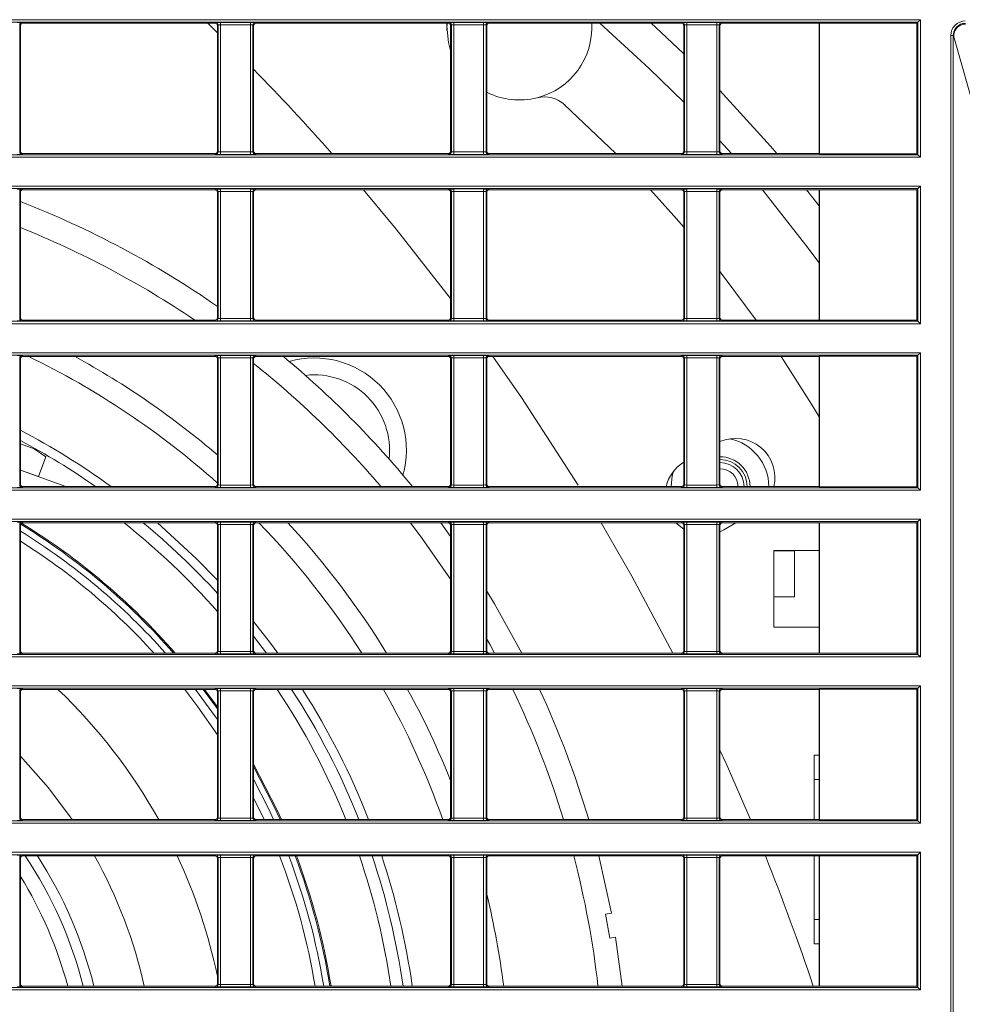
# Model space of a CAD drawing. Header units: millimetres. Extents: x 0 to 1118, y 0 to 864.
# Tile 164 of 256: x 725 to 745, y 106 to 127. Entities that reach past the tile are written whole.
import ezdxf

# ---------------------------------------------------------------- set-up
doc = ezdxf.new("R2010")
doc.units = ezdxf.units.MM

msp = doc.modelspace()

# ---------------------------------------------------------------- linework, layer by layer
at = {"color": 9, "linetype": 'Continuous', "lineweight": 0}
for p, q in [((638.011, 126.841), (743.948, 126.841)), ((743.898, 126.791), (638.011, 126.791)), ((725.311, 126.732), (725.311, 124.105)), ((725.327, 126.716), (725.311, 126.732)), ((725.361, 126.782), (725.377, 126.766)), ((729.352, 126.766), (729.368, 126.782)), ((729.418, 126.732), (729.402, 126.716)), ((729.418, 124.105), (729.418, 126.732)), ((729.468, 126.783), (730.086, 126.783)), ((729.468, 126.783), (729.468, 126.733)), ((730.086, 126.733), (729.468, 126.733)), ((729.468, 126.733), (729.468, 124.104)), ((730.086, 126.783), (730.086, 126.733)), ((730.086, 124.104), (730.086, 126.733)), ((730.136, 126.732), (730.136, 124.105)), ((730.152, 126.716), (730.136, 126.732)), ((730.186, 126.782), (730.202, 126.766)), ((734.177, 126.766), (734.193, 126.782)), ((734.243, 126.732), (734.227, 126.716)), ((734.243, 124.105), (734.243, 126.732)), ((734.293, 126.783), (734.911, 126.783)), ((734.293, 126.783), (734.293, 126.733)), ((734.911, 126.733), (734.293, 126.733)), ((734.293, 126.733), (734.293, 124.104)), ((734.911, 126.783), (734.911, 126.733)), ((734.911, 124.104), (734.911, 126.733)), ((734.961, 126.732), (734.961, 124.105)), ((734.977, 126.716), (734.961, 126.732)), ((735.011, 126.782), (735.027, 126.766)), ((739.002, 126.766), (739.018, 126.782)), ((739.068, 126.732), (739.052, 126.716)), ((739.068, 124.105), (739.068, 126.732)), ((739.118, 126.783), (739.736, 126.783)), ((739.118, 126.783), (739.118, 126.733)), ((739.736, 126.733), (739.118, 126.733)), ((739.118, 126.733), (739.118, 124.104)), ((739.736, 126.783), (739.736, 126.733)), ((739.736, 124.104), (739.736, 126.733)), ((739.786, 126.732), (739.786, 124.105)), ((739.802, 126.716), (739.786, 126.732)), ((739.836, 126.782), (739.852, 126.766)), ((743.898, 124.046), (743.898, 126.791)), ((743.948, 126.841), (743.948, 123.996)), ((744.578, 81.107), (744.578, 126.514)), ((744.628, 126.514), (744.578, 126.514)), ((744.628, 126.514), (744.628, 81.107)), ((744.64, 126.503), (744.628, 126.514)), ((744.64, 126.484), (744.64, 126.503)), ((739.802, 124.335), (740.039, 124.071)), ((725.311, 124.105), (725.327, 124.121)), ((725.377, 124.071), (725.361, 124.055)), ((729.368, 124.055), (729.352, 124.071)), ((729.402, 124.121), (729.418, 124.105)), ((729.468, 124.104), (729.468, 124.054)), ((729.468, 124.104), (730.086, 124.104)), ((730.086, 124.054), (729.468, 124.054)), ((730.086, 124.104), (730.086, 124.054)), ((730.136, 124.105), (730.152, 124.121)), ((730.202, 124.071), (730.186, 124.055)), ((734.193, 124.055), (734.177, 124.071)), ((734.227, 124.121), (734.243, 124.105)), ((734.293, 124.104), (734.293, 124.054)), ((734.293, 124.104), (734.911, 124.104)), ((734.911, 124.054), (734.293, 124.054)), ((734.911, 124.104), (734.911, 124.054)), ((734.961, 124.105), (734.977, 124.121)), ((735.027, 124.071), (735.011, 124.055)), ((739.018, 124.055), (739.002, 124.071)), ((739.052, 124.121), (739.068, 124.105)), ((739.118, 124.104), (739.118, 124.054)), ((739.118, 124.104), (739.736, 124.104)), ((739.736, 124.054), (739.118, 124.054)), ((739.736, 124.104), (739.736, 124.054)), ((739.786, 124.105), (739.802, 124.121)), ((739.852, 124.071), (739.836, 124.055)), ((709.216, 124.046), (743.898, 124.046)), ((743.948, 123.996), (709.216, 123.996)), ((743.898, 123.346), (711.17, 123.346)), ((711.22, 123.396), (743.948, 123.396)), ((725.311, 123.287), (725.311, 120.66)), ((725.327, 123.271), (725.311, 123.287)), ((725.361, 123.337), (725.377, 123.321)), ((729.352, 123.321), (729.368, 123.337)), ((729.418, 123.287), (729.402, 123.271)), ((729.418, 120.66), (729.418, 123.287)), ((729.468, 123.338), (730.086, 123.338)), ((729.468, 123.338), (729.468, 123.288)), ((730.086, 123.288), (729.468, 123.288)), ((729.468, 123.288), (729.468, 120.659)), ((730.086, 123.338), (730.086, 123.288)), ((730.086, 120.659), (730.086, 123.288)), ((730.136, 123.287), (730.136, 120.66)), ((730.152, 123.271), (730.136, 123.287)), ((730.186, 123.337), (730.202, 123.321)), ((734.177, 123.321), (734.193, 123.337)), ((734.243, 123.287), (734.227, 123.271)), ((734.243, 120.66), (734.243, 123.287)), ((734.293, 123.338), (734.911, 123.338)), ((734.293, 123.338), (734.293, 123.288)), ((734.911, 123.288), (734.293, 123.288)), ((734.293, 123.288), (734.293, 120.659)), ((734.911, 123.338), (734.911, 123.288)), ((734.911, 120.659), (734.911, 123.288)), ((734.961, 123.287), (734.961, 120.66)), ((734.977, 123.271), (734.961, 123.287)), ((735.011, 123.337), (735.027, 123.321)), ((739.002, 123.321), (739.018, 123.337)), ((739.068, 123.287), (739.052, 123.271)), ((739.068, 120.66), (739.068, 123.287)), ((739.118, 123.338), (739.736, 123.338)), ((739.118, 123.338), (739.118, 123.288)), ((739.736, 123.288), (739.118, 123.288)), ((739.118, 123.288), (739.118, 120.659)), ((739.736, 123.338), (739.736, 123.288)), ((739.736, 120.659), (739.736, 123.288)), ((739.786, 123.287), (739.786, 120.66)), ((739.802, 123.271), (739.786, 123.287)), ((739.836, 123.337), (739.852, 123.321)), ((741.594, 123.321), (741.852, 122.991)), ((743.898, 120.601), (743.898, 123.346)), ((743.948, 123.396), (743.948, 120.551)), ((712.939, 120.601), (743.898, 120.601)), ((725.311, 120.66), (725.327, 120.676)), ((725.377, 120.626), (725.361, 120.61)), ((729.368, 120.61), (729.352, 120.626)), ((729.402, 120.676), (729.418, 120.66)), ((729.468, 120.659), (729.468, 120.609)), ((729.468, 120.659), (730.086, 120.659)), ((730.086, 120.609), (729.468, 120.609)), ((730.086, 120.659), (730.086, 120.609)), ((730.136, 120.66), (730.152, 120.676)), ((730.202, 120.626), (730.186, 120.61)), ((734.193, 120.61), (734.177, 120.626)), ((734.227, 120.676), (734.243, 120.66)), ((734.293, 120.659), (734.911, 120.659)), ((734.293, 120.659), (734.293, 120.609)), ((734.911, 120.609), (734.293, 120.609)), ((734.911, 120.659), (734.911, 120.609)), ((734.961, 120.66), (734.977, 120.676)), ((735.027, 120.626), (735.011, 120.61)), ((739.018, 120.61), (739.002, 120.626)), ((739.052, 120.676), (739.068, 120.66)), ((739.118, 120.659), (739.736, 120.659)), ((739.118, 120.659), (739.118, 120.609)), ((739.736, 120.609), (739.118, 120.609)), ((739.736, 120.659), (739.736, 120.609)), ((739.786, 120.66), (739.802, 120.676)), ((739.852, 120.626), (739.836, 120.61)), ((743.948, 120.551), (713.002, 120.551)), ((743.898, 119.901), (712.939, 119.901)), ((713.002, 119.951), (743.948, 119.951)), ((725.311, 119.842), (725.311, 117.215)), ((725.327, 119.826), (725.311, 119.842)), ((725.361, 119.892), (725.377, 119.876)), ((729.352, 119.876), (729.368, 119.892)), ((729.418, 119.842), (729.402, 119.826)), ((729.418, 117.215), (729.418, 119.842)), ((729.468, 119.893), (730.086, 119.893)), ((729.468, 119.893), (729.468, 119.843)), ((730.086, 119.843), (729.468, 119.843)), ((729.468, 119.843), (729.468, 117.214)), ((730.086, 119.893), (730.086, 119.843)), ((730.086, 117.214), (730.086, 119.843)), ((730.136, 119.842), (730.136, 117.215)), ((730.152, 119.826), (730.136, 119.842)), ((730.186, 119.892), (730.202, 119.876)), ((734.177, 119.876), (734.193, 119.892)), ((734.243, 119.842), (734.227, 119.826)), ((734.243, 117.215), (734.243, 119.842)), ((734.293, 119.893), (734.911, 119.893)), ((734.293, 119.893), (734.293, 119.843)), ((734.911, 119.843), (734.293, 119.843)), ((734.293, 119.843), (734.293, 117.214)), ((734.911, 119.893), (734.911, 119.843)), ((734.911, 117.214), (734.911, 119.843)), ((734.961, 119.842), (734.961, 117.215)), ((734.977, 119.826), (734.961, 119.842)), ((735.011, 119.892), (735.027, 119.876)), ((739.002, 119.876), (739.018, 119.892)), ((739.068, 119.842), (739.052, 119.826)), ((739.068, 117.215), (739.068, 119.842)), ((739.118, 119.893), (739.736, 119.893)), ((739.118, 119.893), (739.118, 119.843)), ((739.736, 119.843), (739.118, 119.843)), ((739.118, 119.843), (739.118, 117.214)), ((739.736, 119.893), (739.736, 119.843)), ((739.736, 117.214), (739.736, 119.843)), ((739.786, 119.842), (739.786, 117.215)), ((739.802, 119.826), (739.786, 119.842)), ((739.836, 119.892), (739.852, 119.876)), ((743.898, 117.156), (743.898, 119.901)), ((743.948, 119.951), (743.948, 117.106)), ((711.17, 117.156), (743.898, 117.156)), ((725.311, 117.215), (725.327, 117.231)), ((725.377, 117.181), (725.361, 117.165)), ((729.368, 117.165), (729.352, 117.181)), ((729.402, 117.231), (729.418, 117.215)), ((729.468, 117.214), (729.468, 117.164)), ((729.468, 117.214), (730.086, 117.214)), ((730.086, 117.164), (729.468, 117.164)), ((730.086, 117.214), (730.086, 117.164)), ((730.136, 117.215), (730.152, 117.231)), ((730.202, 117.181), (730.186, 117.165)), ((734.193, 117.165), (734.177, 117.181)), ((734.227, 117.231), (734.243, 117.215)), ((734.293, 117.214), (734.911, 117.214)), ((734.293, 117.214), (734.293, 117.164)), ((734.911, 117.164), (734.293, 117.164)), ((734.911, 117.214), (734.911, 117.164)), ((734.961, 117.215), (734.977, 117.231)), ((735.027, 117.181), (735.011, 117.165)), ((739.018, 117.165), (739.002, 117.181)), ((739.052, 117.231), (739.068, 117.215)), ((739.118, 117.214), (739.736, 117.214)), ((739.118, 117.214), (739.118, 117.164)), ((739.736, 117.164), (739.118, 117.164)), ((739.736, 117.214), (739.736, 117.164)), ((739.786, 117.215), (739.802, 117.231)), ((739.852, 117.181), (739.836, 117.165)), ((743.948, 117.106), (711.22, 117.106)), ((709.216, 116.506), (743.948, 116.506)), ((743.898, 116.456), (709.216, 116.456)), ((725.311, 116.397), (725.311, 113.77)), ((725.327, 116.381), (725.311, 116.397)), ((725.361, 116.447), (725.377, 116.431)), ((729.352, 116.431), (729.368, 116.447)), ((729.418, 116.397), (729.402, 116.381)), ((729.418, 113.77), (729.418, 116.397)), ((729.468, 116.448), (730.086, 116.448)), ((729.468, 116.448), (729.468, 116.398)), ((730.086, 116.398), (729.468, 116.398)), ((729.468, 116.398), (729.468, 113.769)), ((730.086, 116.448), (730.086, 116.398)), ((730.086, 113.769), (730.086, 116.398)), ((730.136, 116.397), (730.136, 113.77)), ((730.152, 116.381), (730.136, 116.397)), ((730.186, 116.447), (730.202, 116.431)), ((734.177, 116.431), (734.193, 116.447)), ((734.243, 116.397), (734.227, 116.381)), ((734.243, 113.77), (734.243, 116.397)), ((734.293, 116.448), (734.911, 116.448)), ((734.293, 116.448), (734.293, 116.398)), ((734.911, 116.398), (734.293, 116.398)), ((734.293, 116.398), (734.293, 113.769)), ((734.911, 116.448), (734.911, 116.398)), ((734.911, 113.769), (734.911, 116.398)), ((734.961, 116.397), (734.961, 113.77)), ((734.977, 116.381), (734.961, 116.397)), ((735.011, 116.447), (735.027, 116.431)), ((739.002, 116.431), (739.018, 116.447)), ((739.068, 116.397), (739.052, 116.381)), ((739.068, 113.77), (739.068, 116.397)), ((739.118, 116.448), (739.736, 116.448)), ((739.118, 116.448), (739.118, 116.398)), ((739.736, 116.398), (739.118, 116.398)), ((739.118, 116.398), (739.118, 113.769)), ((739.736, 116.448), (739.736, 116.398)), ((739.736, 113.769), (739.736, 116.398)), ((739.786, 116.397), (739.786, 113.77)), ((739.802, 116.381), (739.786, 116.397)), ((739.836, 116.447), (739.852, 116.431)), ((743.898, 113.711), (743.898, 116.456)), ((743.948, 116.506), (743.948, 113.661)), ((709.216, 113.711), (743.898, 113.711)), ((725.311, 113.77), (725.327, 113.786)), ((725.377, 113.736), (725.361, 113.72)), ((729.368, 113.72), (729.352, 113.736)), ((729.402, 113.786), (729.418, 113.77)), ((729.468, 113.769), (730.086, 113.769)), ((729.468, 113.769), (729.468, 113.719)), ((730.086, 113.719), (729.468, 113.719)), ((730.086, 113.769), (730.086, 113.719)), ((730.136, 113.77), (730.152, 113.786)), ((730.202, 113.736), (730.186, 113.72)), ((734.193, 113.72), (734.177, 113.736)), ((734.227, 113.786), (734.243, 113.77)), ((734.293, 113.769), (734.293, 113.719)), ((734.293, 113.769), (734.911, 113.769)), ((734.911, 113.719), (734.293, 113.719)), ((734.911, 113.769), (734.911, 113.719)), ((734.961, 113.77), (734.977, 113.786)), ((735.027, 113.736), (735.011, 113.72)), ((739.018, 113.72), (739.002, 113.736)), ((739.052, 113.786), (739.068, 113.77)), ((739.118, 113.769), (739.118, 113.719)), ((739.118, 113.769), (739.736, 113.769)), ((739.736, 113.719), (739.118, 113.719)), ((739.736, 113.769), (739.736, 113.719)), ((739.786, 113.77), (739.802, 113.786)), ((739.852, 113.736), (739.836, 113.72)), ((743.948, 113.661), (709.216, 113.661)), ((709.216, 113.061), (743.948, 113.061)), ((743.948, 113.061), (743.948, 110.216)), ((743.898, 113.011), (709.216, 113.011)), ((725.311, 112.952), (725.311, 110.325)), ((725.327, 112.936), (725.311, 112.952)), ((725.361, 113.002), (725.377, 112.986)), ((729.352, 112.986), (729.368, 113.002)), ((729.418, 112.952), (729.402, 112.936)), ((729.418, 110.325), (729.418, 112.952)), ((729.468, 113.003), (730.086, 113.003)), ((729.468, 113.003), (729.468, 112.953)), ((730.086, 112.953), (729.468, 112.953)), ((729.468, 112.953), (729.468, 110.324)), ((730.086, 113.003), (730.086, 112.953)), ((730.086, 110.324), (730.086, 112.953)), ((730.136, 112.952), (730.136, 110.325)), ((730.152, 112.936), (730.136, 112.952)), ((730.186, 113.002), (730.202, 112.986)), ((734.177, 112.986), (734.193, 113.002)), ((734.243, 112.952), (734.227, 112.936)), ((734.243, 110.325), (734.243, 112.952)), ((734.293, 113.003), (734.911, 113.003)), ((734.293, 113.003), (734.293, 112.953)), ((734.911, 112.953), (734.293, 112.953)), ((734.293, 112.953), (734.293, 110.324)), ((734.911, 113.003), (734.911, 112.953)), ((734.911, 110.324), (734.911, 112.953)), ((734.961, 112.952), (734.961, 110.325)), ((734.977, 112.936), (734.961, 112.952)), ((735.011, 113.002), (735.027, 112.986)), ((739.002, 112.986), (739.018, 113.002)), ((739.068, 112.952), (739.052, 112.936)), ((739.068, 110.325), (739.068, 112.952)), ((739.118, 113.003), (739.736, 113.003)), ((739.118, 113.003), (739.118, 112.953)), ((739.736, 112.953), (739.118, 112.953)), ((739.118, 112.953), (739.118, 110.324)), ((739.736, 113.003), (739.736, 112.953)), ((739.736, 110.324), (739.736, 112.953)), ((739.786, 112.952), (739.786, 110.325)), ((739.802, 112.936), (739.786, 112.952)), ((739.836, 113.002), (739.852, 112.986)), ((743.898, 110.266), (743.898, 113.011)), ((709.216, 110.266), (743.898, 110.266)), ((743.948, 110.216), (709.216, 110.216)), ((725.311, 110.325), (725.327, 110.341)), ((725.377, 110.291), (725.361, 110.275)), ((729.368, 110.275), (729.352, 110.291)), ((729.402, 110.341), (729.418, 110.325)), ((729.468, 110.324), (730.086, 110.324)), ((729.468, 110.324), (729.468, 110.274)), ((730.086, 110.274), (729.468, 110.274)), ((730.086, 110.324), (730.086, 110.274)), ((730.136, 110.325), (730.152, 110.341)), ((730.202, 110.291), (730.186, 110.275)), ((734.193, 110.275), (734.177, 110.291)), ((734.227, 110.341), (734.243, 110.325)), ((734.293, 110.324), (734.293, 110.274)), ((734.293, 110.324), (734.911, 110.324)), ((734.911, 110.274), (734.293, 110.274)), ((734.911, 110.324), (734.911, 110.274)), ((734.961, 110.325), (734.977, 110.341)), ((735.027, 110.291), (735.011, 110.275)), ((739.018, 110.275), (739.002, 110.291)), ((739.052, 110.341), (739.068, 110.325)), ((739.118, 110.324), (739.736, 110.324)), ((739.118, 110.324), (739.118, 110.274)), ((739.736, 110.274), (739.118, 110.274)), ((739.736, 110.324), (739.736, 110.274)), ((739.786, 110.325), (739.802, 110.341)), ((739.852, 110.291), (739.836, 110.275)), ((709.216, 109.616), (743.948, 109.616)), ((743.948, 109.616), (743.948, 106.771)), ((743.898, 109.566), (709.216, 109.566)), ((725.311, 109.507), (725.311, 106.88)), ((725.327, 109.491), (725.311, 109.507)), ((725.361, 109.557), (725.377, 109.541)), ((729.352, 109.541), (729.368, 109.557)), ((729.418, 109.507), (729.402, 109.491)), ((729.418, 106.88), (729.418, 109.507)), ((729.468, 109.558), (730.086, 109.558)), ((729.468, 109.508), (729.468, 109.558)), ((730.086, 109.508), (729.468, 109.508)), ((729.468, 109.508), (729.468, 106.879)), ((730.086, 109.508), (730.086, 109.558)), ((730.086, 106.879), (730.086, 109.508)), ((730.136, 109.507), (730.136, 106.88)), ((730.152, 109.491), (730.136, 109.507)), ((730.186, 109.557), (730.202, 109.541)), ((734.177, 109.541), (734.193, 109.557)), ((734.243, 109.507), (734.227, 109.491)), ((734.243, 106.88), (734.243, 109.507)), ((734.293, 109.558), (734.911, 109.558)), ((734.293, 109.508), (734.293, 109.558)), ((734.911, 109.508), (734.293, 109.508)), ((734.293, 109.508), (734.293, 106.879)), ((734.911, 109.508), (734.911, 109.558)), ((734.911, 106.879), (734.911, 109.508)), ((734.961, 109.507), (734.961, 106.88)), ((734.977, 109.491), (734.961, 109.507)), ((735.011, 109.557), (735.027, 109.541)), ((739.002, 109.541), (739.018, 109.557)), ((739.068, 109.507), (739.052, 109.491)), ((739.068, 106.88), (739.068, 109.507)), ((739.118, 109.558), (739.736, 109.558)), ((739.118, 109.508), (739.118, 109.558)), ((739.736, 109.508), (739.118, 109.508)), ((739.118, 109.508), (739.118, 106.879)), ((739.736, 109.508), (739.736, 109.558)), ((739.736, 106.879), (739.736, 109.508)), ((739.786, 109.507), (739.786, 106.88)), ((739.802, 109.491), (739.786, 109.507)), ((739.836, 109.557), (739.852, 109.541)), ((743.898, 106.821), (743.898, 109.566)), ((709.216, 106.821), (743.898, 106.821)), ((743.948, 106.771), (709.216, 106.771)), ((725.311, 106.88), (725.327, 106.896)), ((725.377, 106.846), (725.361, 106.83)), ((729.368, 106.83), (729.352, 106.846)), ((729.402, 106.896), (729.418, 106.88)), ((729.468, 106.829), (729.468, 106.879)), ((729.468, 106.879), (730.086, 106.879)), ((730.086, 106.829), (729.468, 106.829)), ((730.086, 106.829), (730.086, 106.879)), ((730.136, 106.88), (730.152, 106.896)), ((730.202, 106.846), (730.186, 106.83)), ((734.193, 106.83), (734.177, 106.846)), ((734.227, 106.896), (734.243, 106.88)), ((734.293, 106.829), (734.293, 106.879)), ((734.293, 106.879), (734.911, 106.879)), ((734.911, 106.829), (734.293, 106.829)), ((734.911, 106.829), (734.911, 106.879)), ((734.961, 106.88), (734.977, 106.896)), ((735.027, 106.846), (735.011, 106.83)), ((739.018, 106.83), (739.002, 106.846)), ((739.052, 106.896), (739.068, 106.88)), ((739.118, 106.829), (739.118, 106.879)), ((739.118, 106.879), (739.736, 106.879)), ((739.736, 106.829), (739.118, 106.829)), ((739.736, 106.829), (739.736, 106.879)), ((739.786, 106.88), (739.802, 106.896)), ((739.852, 106.846), (739.836, 106.83))]:
    msp.add_line(p, q, dxfattribs=at)
at = {"color": 7, "linetype": 'Continuous', "lineweight": 15}
for p, q in [((725.327, 126.716), (725.327, 124.121)), ((725.377, 126.766), (729.352, 126.766)), ((729.402, 126.569), (729.201, 126.766)), ((729.402, 124.121), (729.402, 126.716)), ((730.152, 126.716), (730.152, 124.121)), ((730.202, 126.766), (734.177, 126.766)), ((734.15, 126.709), (734.149, 126.766)), ((734.152, 126.766), (734.15, 126.709)), ((734.227, 124.121), (734.227, 126.716)), ((734.977, 126.716), (734.977, 124.121)), ((735.027, 126.766), (739.002, 126.766)), ((739.052, 124.121), (739.052, 126.716)), ((739.802, 126.716), (739.802, 124.121)), ((739.852, 126.766), (741.852, 126.766)), ((741.859, 126.769), (741.852, 126.766)), ((741.852, 124.071), (741.852, 126.766)), ((741.859, 126.769), (743.877, 126.769)), ((741.859, 124.068), (741.859, 126.769)), ((743.877, 126.769), (743.898, 126.791)), ((743.877, 126.769), (743.877, 124.068)), ((743.948, 126.841), (743.898, 126.791)), ((744.64, 126.483), (744.64, 126.503)), ((744.64, 126.503), (744.64, 126.503)), ((745.102, 124.857), (744.64, 126.484)), ((737.648, 124.071), (736.588, 125.082)), ((729.352, 124.071), (725.377, 124.071)), ((734.177, 124.071), (730.202, 124.071)), ((739.002, 124.071), (735.027, 124.071)), ((741.852, 124.071), (739.852, 124.071)), ((741.852, 124.071), (741.859, 124.068)), ((743.877, 124.068), (741.859, 124.068)), ((743.898, 124.046), (743.877, 124.068)), ((743.948, 123.996), (743.898, 124.046)), ((725.327, 123.271), (725.327, 120.676)), ((725.377, 123.321), (729.352, 123.321)), ((729.402, 120.676), (729.402, 123.271)), ((730.152, 123.271), (730.152, 120.676)), ((730.202, 123.321), (734.177, 123.321)), ((734.227, 120.676), (734.227, 123.271)), ((734.977, 123.271), (734.977, 120.676)), ((735.027, 123.321), (739.002, 123.321)), ((739.052, 120.676), (739.052, 123.271)), ((739.802, 123.271), (739.802, 120.676)), ((739.852, 123.321), (741.852, 123.321)), ((741.859, 123.324), (741.852, 123.321)), ((741.852, 120.626), (741.852, 123.321)), ((741.859, 123.324), (743.877, 123.324)), ((741.859, 120.623), (741.859, 123.324)), ((743.877, 123.324), (743.898, 123.346)), ((743.877, 123.324), (743.877, 120.623)), ((743.948, 123.396), (743.898, 123.346)), ((729.352, 120.626), (725.377, 120.626)), ((734.177, 120.626), (730.202, 120.626)), ((739.002, 120.626), (735.027, 120.626)), ((741.852, 120.626), (739.852, 120.626)), ((741.852, 120.626), (741.859, 120.623)), ((743.877, 120.623), (741.859, 120.623)), ((743.898, 120.601), (743.877, 120.623)), ((743.948, 120.551), (743.898, 120.601)), ((725.327, 119.826), (725.327, 117.231)), ((725.377, 119.876), (729.352, 119.876)), ((729.402, 117.231), (729.402, 119.826)), ((730.152, 119.826), (730.152, 117.231)), ((730.202, 119.876), (734.177, 119.876)), ((734.227, 117.231), (734.227, 119.826)), ((734.977, 119.826), (734.977, 117.231)), ((735.027, 119.876), (739.002, 119.876)), ((739.052, 117.231), (739.052, 119.826)), ((739.802, 119.826), (739.802, 117.231)), ((739.852, 119.876), (741.852, 119.876)), ((741.859, 119.879), (741.852, 119.876)), ((741.852, 117.181), (741.852, 119.876)), ((741.859, 119.879), (743.877, 119.879)), ((741.859, 117.178), (741.859, 119.879)), ((743.877, 119.879), (743.898, 119.901)), ((743.877, 119.879), (743.877, 117.178)), ((743.948, 119.951), (743.898, 119.901)), ((725.327, 118.064), (725.612, 117.96)), ((725.85, 117.794), (725.612, 117.96)), ((725.702, 117.387), (725.85, 117.794)), ((725.327, 117.524), (725.702, 117.387)), ((725.327, 117.524), (726.269, 117.181)), ((729.352, 117.181), (725.377, 117.181)), ((734.177, 117.181), (730.202, 117.181)), ((739.002, 117.181), (735.027, 117.181)), ((741.852, 117.181), (739.852, 117.181)), ((741.852, 117.181), (741.859, 117.178)), ((743.877, 117.178), (741.859, 117.178)), ((743.898, 117.156), (743.877, 117.178)), ((743.948, 117.106), (743.898, 117.156)), ((725.327, 116.381), (725.327, 113.786)), ((725.377, 116.431), (729.352, 116.431)), ((729.402, 113.786), (729.402, 116.381)), ((730.152, 116.381), (730.152, 113.786)), ((730.202, 116.431), (734.177, 116.431)), ((734.227, 116.15), (734.023, 116.431)), ((734.227, 113.786), (734.227, 116.381)), ((734.977, 116.381), (734.977, 113.786)), ((735.027, 116.431), (739.002, 116.431)), ((739.052, 116.298), (738.887, 116.431)), ((739.052, 113.786), (739.052, 116.381)), ((739.802, 116.381), (739.802, 113.786)), ((739.852, 116.431), (741.852, 116.431)), ((740.13, 116.431), (739.882, 116.288)), ((741.859, 116.434), (741.852, 116.431)), ((741.852, 113.736), (741.852, 116.431)), ((741.859, 116.434), (743.877, 116.434)), ((741.859, 113.733), (741.859, 116.434)), ((743.877, 116.434), (743.898, 116.456)), ((743.877, 116.434), (743.877, 113.733)), ((743.948, 116.506), (743.898, 116.456)), ((739.882, 116.288), (739.802, 116.247)), ((741.852, 115.862), (740.916, 115.862)), ((740.916, 115.853), (740.916, 115.862)), ((740.916, 115.853), (741.341, 115.853)), ((740.916, 114.899), (740.916, 115.853)), ((741.341, 115.853), (741.341, 114.899)), ((740.916, 114.275), (740.916, 114.899)), ((741.341, 114.899), (740.916, 114.899)), ((740.916, 114.275), (741.852, 114.275)), ((730.152, 114.087), (730.419, 113.736)), ((729.352, 113.736), (725.377, 113.736)), ((734.177, 113.736), (730.202, 113.736)), ((739.002, 113.736), (735.027, 113.736)), ((741.852, 113.736), (739.852, 113.736)), ((741.852, 113.736), (741.859, 113.733)), ((743.877, 113.733), (741.859, 113.733)), ((743.898, 113.711), (743.877, 113.733)), ((743.948, 113.661), (743.898, 113.711)), ((743.948, 113.061), (743.898, 113.011)), ((725.327, 112.936), (725.327, 110.341)), ((725.377, 112.986), (729.352, 112.986)), ((729.107, 112.986), (729.402, 112.581)), ((729.402, 112.625), (729.138, 112.986)), ((729.402, 110.341), (729.402, 112.936)), ((730.152, 112.936), (730.152, 110.341)), ((730.202, 112.986), (734.177, 112.986)), ((734.227, 110.341), (734.227, 112.936)), ((734.977, 112.936), (734.977, 110.341)), ((735.027, 112.986), (739.002, 112.986)), ((739.052, 110.341), (739.052, 112.936)), ((739.802, 112.936), (739.802, 110.341)), ((739.852, 112.986), (741.852, 112.986)), ((741.859, 112.989), (741.852, 112.986)), ((741.852, 110.291), (741.852, 112.986)), ((741.859, 112.989), (743.877, 112.989)), ((741.859, 110.288), (741.859, 112.989)), ((743.877, 112.989), (743.898, 113.011)), ((743.877, 112.989), (743.877, 110.288)), ((741.753, 111.623), (741.852, 111.623)), ((741.753, 111.123), (741.753, 111.623)), ((741.852, 111.123), (741.753, 111.123)), ((741.753, 110.291), (741.753, 111.123)), ((730.152, 110.745), (730.371, 110.291)), ((729.352, 110.291), (725.377, 110.291)), ((734.177, 110.291), (730.202, 110.291)), ((739.002, 110.291), (735.027, 110.291)), ((741.852, 110.291), (739.852, 110.291)), ((741.852, 110.291), (741.859, 110.288)), ((743.877, 110.288), (741.859, 110.288)), ((743.898, 110.266), (743.877, 110.288)), ((743.948, 110.216), (743.898, 110.266)), ((743.948, 109.616), (743.898, 109.566)), ((725.327, 109.491), (725.327, 106.896)), ((725.377, 109.541), (729.352, 109.541)), ((729.402, 106.896), (729.402, 109.491)), ((730.152, 109.491), (730.152, 106.896)), ((730.202, 109.541), (734.177, 109.541)), ((734.227, 106.896), (734.227, 109.491)), ((734.977, 109.491), (734.977, 106.896)), ((735.027, 109.541), (739.002, 109.541)), ((737.555, 108.354), (737.292, 109.541)), ((739.052, 106.896), (739.052, 109.491)), ((739.802, 109.491), (739.802, 106.896)), ((739.852, 109.541), (741.852, 109.541)), ((741.753, 108.223), (741.753, 109.541)), ((741.859, 109.544), (741.852, 109.541)), ((741.852, 106.846), (741.852, 109.541)), ((741.859, 109.544), (743.877, 109.544)), ((741.859, 106.843), (741.859, 109.544)), ((743.877, 109.544), (743.898, 109.566)), ((743.877, 109.544), (743.877, 106.843)), ((737.555, 108.354), (737.433, 108.333)), ((737.433, 108.333), (737.52, 107.84)), ((741.753, 108.223), (741.852, 108.223)), ((741.753, 107.723), (741.753, 108.223)), ((737.52, 107.84), (737.642, 107.862)), ((737.78, 106.846), (737.642, 107.862)), ((741.852, 107.723), (741.753, 107.723)), ((729.352, 106.846), (725.377, 106.846)), ((734.177, 106.846), (730.202, 106.846)), ((739.002, 106.846), (735.027, 106.846)), ((741.852, 106.846), (739.852, 106.846)), ((741.852, 106.846), (741.859, 106.843)), ((743.877, 106.843), (741.859, 106.843)), ((743.898, 106.821), (743.877, 106.843)), ((743.948, 106.771), (743.898, 106.821))]:
    msp.add_line(p, q, dxfattribs=at)
at = {"color": 7, "linetype": 'Continuous', "lineweight": 15, "flags": 128}
for points in [[(734.154, 126.766), (734.15, 126.66), (734.151, 126.619)], [(734.15, 126.709), (734.183, 126.366), (734.227, 126.204)], [(734.227, 121.071), (733.099, 122.508), (732.423, 123.321)], [(739.052, 122.549), (738.847, 122.786), (738.367, 123.321)], [(740.554, 120.626), (739.871, 121.543), (739.802, 121.633)], [(736.868, 117.212), (735.693, 119.026), (735.102, 119.876)], [(741.852, 118.623), (741.694, 118.888), (741.069, 119.876)], [(738.789, 117.181), (738.814, 117.402), (738.842, 117.499)], [(729.402, 115.248), (728.962, 115.697), (728.16, 116.431)], [(733.396, 116.431), (733.639, 116.109), (734.227, 115.266)], [(738.829, 113.736), (737.975, 115.331), (737.341, 116.431)], [(735.701, 113.736), (735.134, 114.759), (734.977, 115.019)], [(730.651, 113.736), (730.5, 113.941), (730.152, 114.388)], [(734.977, 114.028), (735.043, 113.908), (735.136, 113.736)], [(728.725, 112.986), (728.997, 112.628), (729.402, 112.044)], [(728.949, 112.986), (729.363, 112.419), (729.402, 112.362)], [(740.433, 110.291), (739.928, 111.452), (739.802, 111.73)], [(725.327, 111.606), (725.907, 110.95), (726.396, 110.291)], [(730.73, 110.291), (730.634, 110.501), (730.152, 111.439)], [(730.152, 111.388), (730.572, 110.573), (730.702, 110.291)], [(730.152, 111.128), (730.459, 110.52), (730.565, 110.291)]]:
    msp.add_lwpolyline(points, dxfattribs=at)
at = {"color": 9, "linetype": 'Continuous', "lineweight": 0, "flags": 128}
for points in [[(737.316, 126.766), (738.34, 125.834), (739.052, 125.131)], [(738.381, 126.766), (738.576, 126.585), (739.052, 126.132)], [(739.802, 125.375), (740.846, 124.225), (740.977, 124.071)], [(740.681, 123.321), (741.581, 122.176), (741.852, 121.807)]]:
    msp.add_lwpolyline(points, dxfattribs=at)
at = {"color": 9, "linetype": 'Continuous', "lineweight": 0}
for centre, start, end in [((725.361, 126.732), 90.0051, 179.9949), ((729.368, 126.732), 0.0051, 89.9949), ((730.186, 126.732), 90.0051, 179.9949), ((734.193, 126.732), 0.0051, 89.9949), ((735.011, 126.732), 90.0051, 179.9949), ((739.018, 126.732), 0.0051, 89.9949), ((739.836, 126.732), 90.0051, 179.9949), ((725.361, 124.105), 180.0051, 269.9949), ((729.368, 124.105), 270.0051, 359.9949), ((730.186, 124.105), 180.0051, 269.9949), ((734.193, 124.105), 270.0051, 359.9949), ((735.011, 124.105), 180.0051, 269.9949), ((739.018, 124.105), 270.0051, 359.9949), ((739.836, 124.105), 180.0051, 269.9949), ((725.361, 123.287), 90.0051, 179.9949), ((729.368, 123.287), 0.0051, 89.9949), ((730.186, 123.287), 90.0051, 179.9949), ((734.193, 123.287), 0.0051, 89.9949), ((735.011, 123.287), 90.0051, 179.9949), ((739.018, 123.287), 0.0051, 89.9949), ((739.836, 123.287), 90.0051, 179.9949), ((725.361, 120.66), 180.0051, 269.9949), ((729.368, 120.66), 270.0051, 359.9949), ((730.186, 120.66), 180.0051, 269.9949), ((734.193, 120.66), 270.0051, 359.9949), ((735.011, 120.66), 180.0051, 269.9949), ((739.018, 120.66), 270.0051, 359.9949), ((739.836, 120.66), 180.0051, 269.9949), ((725.361, 119.842), 90.0051, 179.9949), ((729.368, 119.842), 0.0051, 89.9949), ((730.186, 119.842), 90.0051, 179.9949), ((734.193, 119.842), 0.0051, 89.9949), ((735.011, 119.842), 90.0051, 179.9949), ((739.018, 119.842), 0.0051, 89.9949), ((739.836, 119.842), 90.0051, 179.9949), ((725.361, 117.215), 180.0051, 269.9949), ((729.368, 117.215), 270.0051, 359.9949), ((730.186, 117.215), 180.0051, 269.9949), ((734.193, 117.215), 270.0051, 359.9949), ((735.011, 117.215), 180.0051, 269.9949), ((739.018, 117.215), 270.0051, 359.9949), ((739.836, 117.215), 180.0051, 269.9949), ((725.361, 116.397), 90.0051, 179.9949), ((729.368, 116.397), 0.0051, 89.9949), ((730.186, 116.397), 90.0051, 179.9949), ((734.193, 116.397), 0.0051, 89.9949), ((735.011, 116.397), 90.0051, 179.9949), ((739.018, 116.397), 0.0051, 89.9949), ((739.836, 116.397), 90.0051, 179.9949), ((725.361, 113.77), 180.0051, 269.9949), ((729.368, 113.77), 270.0051, 359.9949), ((730.186, 113.77), 180.0051, 269.9949), ((734.193, 113.77), 270.0051, 359.9949), ((735.011, 113.77), 180.0051, 269.9949), ((739.018, 113.77), 270.0051, 359.9949), ((739.836, 113.77), 180.0051, 269.9949), ((725.361, 112.952), 90.0051, 179.9949), ((729.368, 112.952), 0.0051, 89.9949), ((730.186, 112.952), 90.0051, 179.9949), ((734.193, 112.952), 0.0051, 89.9949), ((735.011, 112.952), 90.0051, 179.9949), ((739.018, 112.952), 0.0051, 89.9949), ((739.836, 112.952), 90.0051, 179.9949), ((725.361, 110.325), 180.0051, 269.9949), ((729.368, 110.325), 270.0051, 359.9949), ((730.186, 110.325), 180.0051, 269.9949), ((734.193, 110.325), 270.0051, 359.9949), ((735.011, 110.325), 180.0051, 269.9949), ((739.018, 110.325), 270.0051, 359.9949), ((739.836, 110.325), 180.0051, 269.9949), ((725.361, 109.507), 90.0051, 179.9949), ((729.368, 109.507), 0.0051, 89.9949), ((730.186, 109.507), 90.0051, 179.9949), ((734.193, 109.507), 0.0051, 89.9949), ((735.011, 109.507), 90.0051, 179.9949), ((739.018, 109.507), 0.0051, 89.9949), ((739.836, 109.507), 90.0051, 179.9949), ((725.361, 106.88), 180.0051, 269.9949), ((729.368, 106.88), 270.0051, 359.9949), ((730.186, 106.88), 180.0051, 269.9949), ((734.193, 106.88), 270.0051, 359.9949), ((735.011, 106.88), 180.0051, 269.9949), ((739.018, 106.88), 270.0051, 359.9949), ((739.836, 106.88), 180.0051, 269.9949)]:
    msp.add_arc(centre, 0.05, start, end, dxfattribs=at)
at = {"color": 7, "linetype": 'Continuous', "lineweight": 15}
for centre, radius, start, end in [((735.65, 126.679), 1.5, 284.1387, 3.3323), ((694.334, 90.929), 50, 41.5171, 44.2457), ((735.65, 126.679), 1.5, 243.3436, 284.1387), ((736.169, 124.618), 0.625, 47.8961, 104.1387), ((718.15, 104.679), 19.75, 55.269, 68.6912), ((718.15, 104.679), 19.25, 55.9373, 68.1095), ((718.15, 104.679), 16.875, 48.1804, 64.2337), ((718.15, 104.679), 17.313, 49.4232, 61.38), ((718.15, 104.679), 19.75, 39.2735, 50.307), ((731.408, 117.937), 1.905, 344.2179, 105.7821), ((718.15, 104.679), 19.25, 40.5559, 51.4291), ((731.408, 117.937), 1.556, 353.2016, 96.7984), ((718.15, 104.679), 15.437, 54.0821, 62.2956), ((740.125, 117.366), 0.813, 346.8164, 113.4515), ((739.801, 117.177), 1.012, 0.2293, 78.5816), ((718.15, 104.679), 15.25, 55.0664, 61.9251), ((739.801, 117.177), 0.623, 0.3725, 90), ((739.801, 117.177), 0.565, 0.4109, 90), ((739.476, 116.991), 0.813, 121.4424, 166.4988), ((739.801, 117.177), 0.5, 0.4644, 90), ((739.801, 117.177), 0.375, 0.6192, 90), ((718.15, 104.679), 13.75, 41.2012, 58.509), ((718.15, 104.679), 13.775, 41.1102, 58.4902), ((718.15, 104.679), 15, 41.3978, 51.5803), ((718.15, 104.679), 15.25, 42.4524, 50.411), ((718.15, 104.679), 16.875, 32.4608, 44.141), ((718.15, 104.679), 17.312, 31.5444, 42.752), ((718.15, 104.679), 13.625, 41.663, 58.2135), ((718.15, 104.679), 13.448, 42.3367, 57.7456), ((718.15, 104.679), 11.5, 29.2103, 46.25), ((718.15, 104.679), 15, 21.9715, 33.629), ((718.15, 104.679), 15.25, 21.5931, 33.0065), ((718.15, 104.679), 15.437, 21.3179, 32.5556), ((718.15, 104.679), 16.875, 19.4251, 29.4904), ((718.15, 104.679), 17.312, 21.7765, 28.6748), ((718.15, 104.679), 19.25, 16.9503, 25.5655), ((718.15, 104.679), 19.75, 16.5087, 24.8736), ((718.15, 104.679), 8.75, 14.3402, 33.7575), ((718.15, 104.679), 8.963, 13.9932, 32.8543), ((718.15, 104.679), 9.975, 12.5483, 29.1723), ((718.15, 104.679), 11.5, 11.9196, 25.0114), ((718.15, 104.679), 13.448, 9.2737, 21.1954), ((718.15, 104.679), 13.625, 9.1523, 20.9074), ((718.15, 104.679), 13.75, 9.0684, 20.7085), ((718.15, 104.679), 13.775, 9.0518, 20.6692), ((718.15, 104.679), 15, 8.3071, 18.9138), ((718.15, 104.679), 15.25, 8.17, 18.5923), ((718.15, 104.679), 15.437, 8.0701, 18.3584), ((718.15, 104.679), 19.25, 6.4641, 14.6303), ((694.334, 90.929), 50, 18.5628, 21.8541), ((718.15, 104.679), 8.437, 14.8834, 31.7217), ((718.15, 104.679), 17.312, 7.1912, 13.6005)]:
    msp.add_arc(centre, radius, start, end, dxfattribs=at)
at = {"color": 9, "linetype": 'Continuous', "lineweight": 0}
for centre, major_axis, ratio, start_param, end_param in [((725.261, 126.782), (0.1, 0), 0.008727, 0.008727, 1.570796), ((729.468, 126.782), (0.1, 0), 0.008727, 1.570796, 3.132866), ((729.468, 126.732), (0.05, 0), 0.017454, 1.570796, 3.132866), ((730.086, 126.782), (0.1, 0), 0.008727, 0.008727, 1.570796), ((730.086, 126.732), (0.05, 0), 0.017454, 0.008727, 1.570796), ((734.293, 126.782), (0.1, 0), 0.008727, 1.570796, 3.132866), ((734.293, 126.732), (0.05, 0), 0.017454, 1.570796, 3.132866), ((734.911, 126.782), (0.1, 0), 0.008727, 0.008727, 1.570796), ((734.911, 126.732), (0.05, 0), 0.017454, 0.008727, 1.570796), ((739.118, 126.782), (0.1, 0), 0.008727, 1.570796, 3.132866), ((739.118, 126.732), (0.05, 0), 0.017454, 1.570796, 3.132866), ((739.736, 126.782), (0.1, 0), 0.008727, 0.008727, 1.570796), ((739.736, 126.732), (0.05, 0), 0.017454, 0.008727, 1.570796), ((744.879, 126.514), (-0.212, 0.212), 0.998783, 5.498396, 7.067974), ((744.879, 126.514), (-0.177, 0.177), 0.998297, 5.498396, 7.067974), ((725.261, 124.055), (0.1, 0), 0.008727, 4.712389, 6.274459), ((729.468, 124.055), (0.1, 0), 0.008727, 3.150319, 4.712389), ((729.468, 124.105), (0.05, 0), 0.017454, 3.150319, 4.712389), ((730.086, 124.105), (0.05, 0), 0.017454, 4.712389, 6.274459), ((730.086, 124.055), (0.1, 0), 0.008727, 4.712389, 6.274459), ((734.293, 124.055), (0.1, 0), 0.008727, 3.150319, 4.712389), ((734.293, 124.105), (0.05, 0), 0.017454, 3.150319, 4.712389), ((734.911, 124.105), (0.05, 0), 0.017454, 4.712389, 6.274459), ((734.911, 124.055), (0.1, 0), 0.008727, 4.712389, 6.274459), ((739.118, 124.055), (0.1, 0), 0.008727, 3.150319, 4.712389), ((739.118, 124.105), (0.05, 0), 0.017454, 3.150319, 4.712389), ((739.736, 124.105), (0.05, 0), 0.017454, 4.712389, 6.274459), ((739.736, 124.055), (0.1, 0), 0.008727, 4.712389, 6.274459), ((725.261, 123.337), (0.1, 0), 0.008727, 0.008727, 1.570796), ((729.468, 123.337), (0.1, 0), 0.008727, 1.570796, 3.132866), ((729.468, 123.287), (0.05, 0), 0.017454, 1.570796, 3.132866), ((730.086, 123.337), (0.1, 0), 0.008727, 0.008727, 1.570796), ((730.086, 123.287), (0.05, 0), 0.017454, 0.008727, 1.570796), ((734.293, 123.337), (0.1, 0), 0.008727, 1.570796, 3.132866), ((734.293, 123.287), (0.05, 0), 0.017454, 1.570796, 3.132866), ((734.911, 123.337), (0.1, 0), 0.008727, 0.008727, 1.570796), ((734.911, 123.287), (0.05, 0), 0.017454, 0.008727, 1.570796), ((739.118, 123.337), (0.1, 0), 0.008727, 1.570796, 3.132866), ((739.118, 123.287), (0.05, 0), 0.017454, 1.570796, 3.132866), ((739.736, 123.337), (0.1, 0), 0.008727, 0.008727, 1.570796), ((739.736, 123.287), (0.05, 0), 0.017454, 0.008727, 1.570796), ((725.261, 120.61), (0.1, 0), 0.008727, 4.712389, 6.274459), ((729.468, 120.61), (0.1, 0), 0.008727, 3.150319, 4.712389), ((729.468, 120.66), (0.05, 0), 0.017454, 3.150319, 4.712389), ((730.086, 120.66), (0.05, 0), 0.017454, 4.712389, 6.274459), ((730.086, 120.61), (0.1, 0), 0.008727, 4.712389, 6.274459), ((734.293, 120.61), (0.1, 0), 0.008727, 3.150319, 4.712389), ((734.293, 120.66), (0.05, 0), 0.017454, 3.150319, 4.712389), ((734.911, 120.66), (0.05, 0), 0.017454, 4.712389, 6.274459), ((734.911, 120.61), (0.1, 0), 0.008727, 4.712389, 6.274459), ((739.118, 120.61), (0.1, 0), 0.008727, 3.150319, 4.712389), ((739.118, 120.66), (0.05, 0), 0.017454, 3.150319, 4.712389), ((739.736, 120.66), (0.05, 0), 0.017454, 4.712389, 6.274459), ((739.736, 120.61), (0.1, 0), 0.008727, 4.712389, 6.274459), ((725.261, 119.892), (0.1, 0), 0.008727, 0.008727, 1.570796), ((729.468, 119.892), (0.1, 0), 0.008727, 1.570796, 3.132866), ((729.468, 119.842), (0.05, 0), 0.017454, 1.570796, 3.132866), ((730.086, 119.892), (0.1, 0), 0.008727, 0.008727, 1.570796), ((730.086, 119.842), (0.05, 0), 0.017454, 0.008727, 1.570796), ((734.293, 119.892), (0.1, 0), 0.008727, 1.570796, 3.132866), ((734.293, 119.842), (0.05, 0), 0.017454, 1.570796, 3.132866), ((734.911, 119.892), (0.1, 0), 0.008727, 0.008727, 1.570796), ((734.911, 119.842), (0.05, 0), 0.017454, 0.008727, 1.570796), ((739.118, 119.892), (0.1, 0), 0.008727, 1.570796, 3.132866), ((739.118, 119.842), (0.05, 0), 0.017454, 1.570796, 3.132866), ((739.736, 119.892), (0.1, 0), 0.008727, 0.008727, 1.570796), ((739.736, 119.842), (0.05, 0), 0.017454, 0.008727, 1.570796), ((725.261, 117.165), (0.1, 0), 0.008727, 4.712389, 6.274459), ((729.468, 117.165), (0.1, 0), 0.008727, 3.150319, 4.712389), ((729.468, 117.215), (0.05, 0), 0.017454, 3.150319, 4.712389), ((730.086, 117.215), (0.05, 0), 0.017454, 4.712389, 6.274459), ((730.086, 117.165), (0.1, 0), 0.008727, 4.712389, 6.274459), ((734.293, 117.165), (0.1, 0), 0.008727, 3.150319, 4.712389), ((734.293, 117.215), (0.05, 0), 0.017454, 3.150319, 4.712389), ((734.911, 117.215), (0.05, 0), 0.017454, 4.712389, 6.274459), ((734.911, 117.165), (0.1, 0), 0.008727, 4.712389, 6.274459), ((739.118, 117.165), (0.1, 0), 0.008727, 3.150319, 4.712389), ((739.118, 117.215), (0.05, 0), 0.017454, 3.150319, 4.712389), ((739.736, 117.215), (0.05, 0), 0.017454, 4.712389, 6.274459), ((739.736, 117.165), (0.1, 0), 0.008727, 4.712389, 6.274459), ((725.261, 116.447), (0.1, 0), 0.008727, 0.008727, 1.570796), ((729.468, 116.447), (0.1, 0), 0.008727, 1.570796, 3.132866), ((729.468, 116.397), (0.05, 0), 0.017454, 1.570796, 3.132866), ((730.086, 116.447), (0.1, 0), 0.008727, 0.008727, 1.570796), ((730.086, 116.397), (0.05, 0), 0.017454, 0.008727, 1.570796), ((734.293, 116.447), (0.1, 0), 0.008727, 1.570796, 3.132866), ((734.293, 116.397), (0.05, 0), 0.017454, 1.570796, 3.132866), ((734.911, 116.447), (0.1, 0), 0.008727, 0.008727, 1.570796), ((734.911, 116.397), (0.05, 0), 0.017454, 0.008727, 1.570796), ((739.118, 116.447), (0.1, 0), 0.008727, 1.570796, 3.132866), ((739.118, 116.397), (0.05, 0), 0.017454, 1.570796, 3.132866), ((739.736, 116.447), (0.1, 0), 0.008727, 0.008727, 1.570796), ((739.736, 116.397), (0.05, 0), 0.017454, 0.008727, 1.570796), ((725.261, 113.72), (0.1, 0), 0.008727, 4.712389, 6.274459), ((729.468, 113.72), (0.1, 0), 0.008727, 3.150319, 4.712389), ((729.468, 113.77), (0.05, 0), 0.017454, 3.150319, 4.712389), ((730.086, 113.77), (0.05, 0), 0.017454, 4.712389, 6.274459), ((730.086, 113.72), (0.1, 0), 0.008727, 4.712389, 6.274459), ((734.293, 113.72), (0.1, 0), 0.008727, 3.150319, 4.712389), ((734.293, 113.77), (0.05, 0), 0.017454, 3.150319, 4.712389), ((734.911, 113.77), (0.05, 0), 0.017454, 4.712389, 6.274459), ((734.911, 113.72), (0.1, 0), 0.008727, 4.712389, 6.274459), ((739.118, 113.72), (0.1, 0), 0.008727, 3.150319, 4.712389), ((739.118, 113.77), (0.05, 0), 0.017454, 3.150319, 4.712389), ((739.736, 113.77), (0.05, 0), 0.017454, 4.712389, 6.274459), ((739.736, 113.72), (0.1, 0), 0.008727, 4.712389, 6.274459), ((725.261, 113.002), (0.1, 0), 0.008727, 0.008727, 1.570796), ((729.468, 113.002), (0.1, 0), 0.008727, 1.570796, 3.132866), ((729.468, 112.952), (0.05, 0), 0.017454, 1.570796, 3.132866), ((730.086, 113.002), (0.1, 0), 0.008727, 0.008727, 1.570796), ((730.086, 112.952), (0.05, 0), 0.017454, 0.008727, 1.570796), ((734.293, 113.002), (0.1, 0), 0.008727, 1.570796, 3.132866), ((734.293, 112.952), (0.05, 0), 0.017454, 1.570796, 3.132866), ((734.911, 113.002), (0.1, 0), 0.008727, 0.008727, 1.570796), ((734.911, 112.952), (0.05, 0), 0.017454, 0.008727, 1.570796), ((739.118, 113.002), (0.1, 0), 0.008727, 1.570796, 3.132866), ((739.118, 112.952), (0.05, 0), 0.017454, 1.570796, 3.132866), ((739.736, 113.002), (0.1, 0), 0.008727, 0.008727, 1.570796), ((739.736, 112.952), (0.05, 0), 0.017454, 0.008727, 1.570796), ((725.261, 110.275), (0.1, 0), 0.008727, 4.712389, 6.274459), ((729.468, 110.275), (0.1, 0), 0.008727, 3.150319, 4.712389), ((729.468, 110.325), (0.05, 0), 0.017454, 3.150319, 4.712389), ((730.086, 110.325), (0.05, 0), 0.017454, 4.712389, 6.274459), ((730.086, 110.275), (0.1, 0), 0.008727, 4.712389, 6.274459), ((734.293, 110.275), (0.1, 0), 0.008727, 3.150319, 4.712389), ((734.293, 110.325), (0.05, 0), 0.017454, 3.150319, 4.712389), ((734.911, 110.325), (0.05, 0), 0.017454, 4.712389, 6.274459), ((734.911, 110.275), (0.1, 0), 0.008727, 4.712389, 6.274459), ((739.118, 110.275), (0.1, 0), 0.008727, 3.150319, 4.712389), ((739.118, 110.325), (0.05, 0), 0.017454, 3.150319, 4.712389), ((739.736, 110.325), (0.05, 0), 0.017454, 4.712389, 6.274459), ((739.736, 110.275), (0.1, 0), 0.008727, 4.712389, 6.274459), ((725.261, 109.557), (0.1, 0), 0.008727, 0.008727, 1.570796), ((729.468, 109.557), (0.1, 0), 0.008727, 1.570796, 3.132866), ((729.468, 109.507), (0.05, 0), 0.017454, 1.570796, 3.132866), ((730.086, 109.557), (0.1, 0), 0.008727, 0.008727, 1.570796), ((730.086, 109.507), (0.05, 0), 0.017454, 0.008727, 1.570796), ((734.293, 109.557), (0.1, 0), 0.008727, 1.570796, 3.132866), ((734.293, 109.507), (0.05, 0), 0.017454, 1.570796, 3.132866), ((734.911, 109.557), (0.1, 0), 0.008727, 0.008727, 1.570796), ((734.911, 109.507), (0.05, 0), 0.017454, 0.008727, 1.570796), ((739.118, 109.557), (0.1, 0), 0.008727, 1.570796, 3.132866), ((739.118, 109.507), (0.05, 0), 0.017454, 1.570796, 3.132866), ((739.736, 109.557), (0.1, 0), 0.008727, 0.008727, 1.570796), ((739.736, 109.507), (0.05, 0), 0.017454, 0.008727, 1.570796), ((725.261, 106.83), (0.1, 0), 0.008727, 4.712389, 6.274459), ((729.468, 106.83), (0.1, 0), 0.008727, 3.150319, 4.712389), ((729.468, 106.88), (0.05, 0), 0.017454, 3.150319, 4.712389), ((730.086, 106.88), (0.05, 0), 0.017454, 4.712389, 6.274459), ((730.086, 106.83), (0.1, 0), 0.008727, 4.712389, 6.274459), ((734.293, 106.83), (0.1, 0), 0.008727, 3.150319, 4.712389), ((734.293, 106.88), (0.05, 0), 0.017454, 3.150319, 4.712389), ((734.911, 106.88), (0.05, 0), 0.017454, 4.712389, 6.274459), ((734.911, 106.83), (0.1, 0), 0.008727, 4.712389, 6.274459), ((739.118, 106.83), (0.1, 0), 0.008727, 3.150319, 4.712389), ((739.118, 106.88), (0.05, 0), 0.017454, 3.150319, 4.712389), ((739.736, 106.88), (0.05, 0), 0.017454, 4.712389, 6.274459), ((739.736, 106.83), (0.1, 0), 0.008727, 4.712389, 6.274459)]:
    msp.add_ellipse(centre, major_axis=major_axis, ratio=ratio, start_param=start_param, end_param=end_param, dxfattribs=at)
at = {"color": 7, "linetype": 'Continuous', "lineweight": 15}
for centre, major_axis, ratio, start_param, end_param in [((725.377, 126.716), (-0.0354, 0.0354), 0.999924, 5.497825, 7.068545), ((729.352, 126.716), (-0.0354, -0.0354), 0.999924, 2.356233, 3.926953), ((730.202, 126.716), (-0.0354, 0.0354), 0.999924, 5.497825, 7.068545), ((734.177, 126.716), (-0.0354, -0.0354), 0.999924, 2.356233, 3.926953), ((735.027, 126.716), (-0.0354, 0.0354), 0.999924, 5.497825, 7.068545), ((739.002, 126.716), (-0.0354, -0.0354), 0.999924, 2.356233, 3.926953), ((739.852, 126.716), (-0.0354, 0.0354), 0.999924, 5.497825, 7.068545), ((744.89, 126.503), (-0.177, 0.177), 0.998297, 5.952799, 6.616805), ((725.377, 124.121), (0.0354, 0.0354), 0.999924, 2.356233, 3.926953), ((729.352, 124.121), (0.0354, -0.0354), 0.999924, 5.497825, 7.068545), ((730.202, 124.121), (0.0354, 0.0354), 0.999924, 2.356233, 3.926953), ((734.177, 124.121), (0.0354, -0.0354), 0.999924, 5.497825, 7.068545), ((735.027, 124.121), (0.0354, 0.0354), 0.999924, 2.356233, 3.926953), ((739.002, 124.121), (0.0354, -0.0354), 0.999924, 5.497825, 7.068545), ((739.852, 124.121), (0.0354, 0.0354), 0.999924, 2.356233, 3.926953), ((725.377, 123.271), (-0.0354, 0.0354), 0.999924, 5.497825, 7.068545), ((729.352, 123.271), (-0.0354, -0.0354), 0.999924, 2.356233, 3.926953), ((730.202, 123.271), (-0.0354, 0.0354), 0.999924, 5.497825, 7.068545), ((734.177, 123.271), (-0.0354, -0.0354), 0.999924, 2.356233, 3.926953), ((735.027, 123.271), (-0.0354, 0.0354), 0.999924, 5.497825, 7.068545), ((739.002, 123.271), (-0.0354, -0.0354), 0.999924, 2.356233, 3.926953), ((739.852, 123.271), (-0.0354, 0.0354), 0.999924, 5.497825, 7.068545), ((725.377, 120.676), (0.0354, 0.0354), 0.999924, 2.356233, 3.926953), ((729.352, 120.676), (0.0354, -0.0354), 0.999924, 5.497825, 7.068545), ((730.202, 120.676), (0.0354, 0.0354), 0.999924, 2.356233, 3.926953), ((734.177, 120.676), (0.0354, -0.0354), 0.999924, 5.497825, 7.068545), ((735.027, 120.676), (0.0354, 0.0354), 0.999924, 2.356233, 3.926953), ((739.002, 120.676), (0.0354, -0.0354), 0.999924, 5.497825, 7.068545), ((739.852, 120.676), (0.0354, 0.0354), 0.999924, 2.356233, 3.926953), ((725.377, 119.826), (-0.0354, 0.0354), 0.999924, 5.497825, 7.068545), ((729.352, 119.826), (-0.0354, -0.0354), 0.999924, 2.356233, 3.926953), ((730.202, 119.826), (-0.0354, 0.0354), 0.999924, 5.497825, 7.068545), ((734.177, 119.826), (-0.0354, -0.0354), 0.999924, 2.356233, 3.926953), ((735.027, 119.826), (-0.0354, 0.0354), 0.999924, 5.497825, 7.068545), ((739.002, 119.826), (-0.0354, -0.0354), 0.999924, 2.356233, 3.926953), ((739.852, 119.826), (-0.0354, 0.0354), 0.999924, 5.497825, 7.068545), ((725.377, 117.231), (0.0354, 0.0354), 0.999924, 2.356233, 3.926953), ((729.352, 117.231), (0.0354, -0.0354), 0.999924, 5.497825, 7.068545), ((730.202, 117.231), (0.0354, 0.0354), 0.999924, 2.356233, 3.926953), ((734.177, 117.231), (0.0354, -0.0354), 0.999924, 5.497825, 7.068545), ((735.027, 117.231), (0.0354, 0.0354), 0.999924, 2.356233, 3.926953), ((739.002, 117.231), (0.0354, -0.0354), 0.999924, 5.497825, 7.068545), ((739.852, 117.231), (0.0354, 0.0354), 0.999924, 2.356233, 3.926953), ((725.377, 116.381), (-0.0354, 0.0354), 0.999924, 5.497825, 7.068545), ((729.352, 116.381), (-0.0354, -0.0354), 0.999924, 2.356233, 3.926953), ((730.202, 116.381), (-0.0354, 0.0354), 0.999924, 5.497825, 7.068545), ((734.177, 116.381), (-0.0354, -0.0354), 0.999924, 2.356233, 3.926953), ((735.027, 116.381), (-0.0354, 0.0354), 0.999924, 5.497825, 7.068545), ((739.002, 116.381), (-0.0354, -0.0354), 0.999924, 2.356233, 3.926953), ((739.852, 116.381), (-0.0354, 0.0354), 0.999924, 5.497825, 7.068545), ((725.377, 113.786), (0.0354, 0.0354), 0.999924, 2.356233, 3.926953), ((729.352, 113.786), (0.0354, -0.0354), 0.999924, 5.497825, 7.068545), ((730.202, 113.786), (0.0354, 0.0354), 0.999924, 2.356233, 3.926953), ((734.177, 113.786), (0.0354, -0.0354), 0.999924, 5.497825, 7.068545), ((735.027, 113.786), (0.0354, 0.0354), 0.999924, 2.356233, 3.926953), ((739.002, 113.786), (0.0354, -0.0354), 0.999924, 5.497825, 7.068545), ((739.852, 113.786), (0.0354, 0.0354), 0.999924, 2.356233, 3.926953), ((725.377, 112.936), (-0.0354, 0.0354), 0.999924, 5.497825, 7.068545), ((729.352, 112.936), (-0.0354, -0.0354), 0.999924, 2.356233, 3.926953), ((730.202, 112.936), (-0.0354, 0.0354), 0.999924, 5.497825, 7.068545), ((734.177, 112.936), (-0.0354, -0.0354), 0.999924, 2.356233, 3.926953), ((735.027, 112.936), (-0.0354, 0.0354), 0.999924, 5.497825, 7.068545), ((739.002, 112.936), (-0.0354, -0.0354), 0.999924, 2.356233, 3.926953), ((739.852, 112.936), (-0.0354, 0.0354), 0.999924, 5.497825, 7.068545), ((725.377, 110.341), (0.0354, 0.0354), 0.999924, 2.356233, 3.926953), ((729.352, 110.341), (0.0354, -0.0354), 0.999924, 5.497825, 7.068545), ((730.202, 110.341), (0.0354, 0.0354), 0.999924, 2.356233, 3.926953), ((734.177, 110.341), (0.0354, -0.0354), 0.999924, 5.497825, 7.068545), ((735.027, 110.341), (0.0354, 0.0354), 0.999924, 2.356233, 3.926953), ((739.002, 110.341), (0.0354, -0.0354), 0.999924, 5.497825, 7.068545), ((739.852, 110.341), (0.0354, 0.0354), 0.999924, 2.356233, 3.926953), ((725.377, 109.491), (-0.0354, 0.0354), 0.999924, 5.497825, 7.068545), ((729.352, 109.491), (-0.0354, -0.0354), 0.999924, 2.356233, 3.926953), ((730.202, 109.491), (-0.0354, 0.0354), 0.999924, 5.497825, 7.068545), ((734.177, 109.491), (-0.0354, -0.0354), 0.999924, 2.356233, 3.926953), ((735.027, 109.491), (-0.0354, 0.0354), 0.999924, 5.497825, 7.068545), ((739.002, 109.491), (-0.0354, -0.0354), 0.999924, 2.356233, 3.926953), ((739.852, 109.491), (-0.0354, 0.0354), 0.999924, 5.497825, 7.068545), ((725.377, 106.896), (0.0354, 0.0354), 0.999924, 2.356233, 3.926953), ((729.352, 106.896), (0.0354, -0.0354), 0.999924, 5.497825, 7.068545), ((730.202, 106.896), (0.0354, 0.0354), 0.999924, 2.356233, 3.926953), ((734.177, 106.896), (0.0354, -0.0354), 0.999924, 5.497825, 7.068545), ((735.027, 106.896), (0.0354, 0.0354), 0.999924, 2.356233, 3.926953), ((739.002, 106.896), (0.0354, -0.0354), 0.999924, 5.497825, 7.068545), ((739.852, 106.896), (0.0354, 0.0354), 0.999924, 2.356233, 3.926953)]:
    msp.add_ellipse(centre, major_axis=major_axis, ratio=ratio, start_param=start_param, end_param=end_param, dxfattribs=at)
for points, knots in [([(744.78, 126.728), (744.794, 126.734), (744.827, 126.747), (744.867, 126.75), (744.891, 126.752)], [0, 0, 0, 0, 0.421099, 1, 1, 1, 1]), ([(744.64, 126.503), (744.641, 126.522), (744.643, 126.56), (744.658, 126.595), (744.665, 126.612)], [0, 0, 0, 0, 0.512619, 1, 1, 1, 1])]:
    msp.add_open_spline(points, degree=3, knots=knots, dxfattribs=at)

doc.saveas('drawing.dxf')
